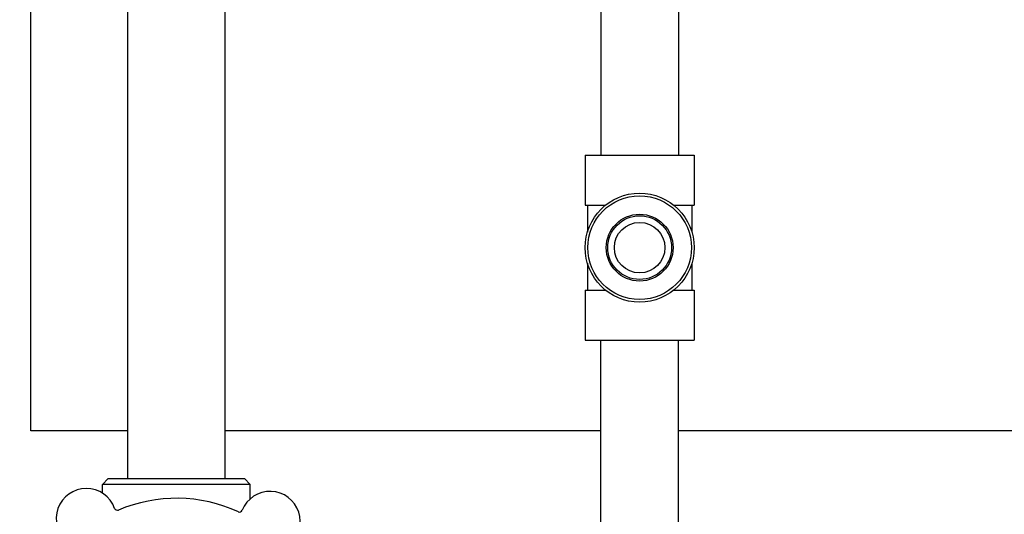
# Model space of a CAD drawing. Header units: inches. Extents: x 24 to 1128, y -69 to 748.
# Tile 28 of 256: x 109.3 to 119.92, y 207.64 to 212.99. Entities that reach past the tile are written whole.
import ezdxf

# ---------------------------------------------------------------- set-up
doc = ezdxf.new("R2010")
doc.units = ezdxf.units.IN
doc.header["$LTSCALE"] = 32
doc.header["$MEASUREMENT"] = 0
doc.layers.add('Dimension (ANSI)', color=7, linetype='Continuous', lineweight=25)
doc.layers.add('Visible (ANSI)', color=7, linetype='Continuous', lineweight=30)
doc.styles.add('Note Text (ANSI)', font='tahoma.ttf')
doc.dimstyles.new('SB Fraction-16 (ANSI)', dxfattribs={"dimscale": 32, "dimtxt": 0.125, "dimasz": 0.098425, "dimexe": 0.125, "dimexo": 0.0625, "dimgap": 0.031496, "dimtad": 0, "dimtih": 1, "dimtoh": 1, "dimdec": 4, "dimrnd": 1e-08, "dimzin": 0, "dimdsep": 46, "dimlunit": 5, "dimtxsty": 'Note Text (ANSI)', "dimcen": 0.09, "dimdle": 0.393701, "dimclrd": 256, "dimclre": 256, "dimclrt": 256, "dimadec": 0, "dimazin": 3, "dimtfac": 0.96, "dimtofl": 0, "dimtmove": 0, "dimatfit": 3, "dimfxl": 1, "dimfrac": 2, "dimtolj": 1, "dimtzin": 12, "dimlwd": -1, "dimlwe": -1, "dimarcsym": 0})

# ---------------------------------------------------------------- blocks, each defined once
blk = doc.blocks.new('*D15')
at = {"layer": 'Defpoints', "color": 0, "transparency": 16777216}
for p in [(152.29, 475.484), (60.957, 155.772), (120.165, 155.772)]:
    blk.add_point(p, dxfattribs=at)
at = {"layer": 'Dimension (ANSI)', "transparency": 16777216}
for p, q in [((150.29, 475.484), (56.957, 475.484)), ((60.957, 472.334), (60.957, 338.161)), ((60.957, 158.922), (60.957, 331.095)), ((118.165, 155.772), (56.957, 155.772))]:
    blk.add_line(p, q, dxfattribs=at)
for points in [[(60.432, 472.334), (61.482, 472.334), (60.957, 475.484)], [(60.432, 158.922), (61.482, 158.922), (60.957, 155.772)]]:
    blk.add_solid(points, dxfattribs=at)
at = {"layer": 'Dimension (ANSI)', "transparency": 16777216, "insert": (48.754, 337.153), "char_height": 4, "attachment_point": 1, "style": 'Note Text (ANSI)'}
blk.add_mtext('\\A1;319 11/16', dxfattribs=at)

msp = doc.modelspace()

# ---------------------------------------------------------------- linework, layer by layer
at = {"layer": 'Visible (ANSI)'}
for p, q in [((109.41537, 208.54617), (109.41537, 223.2142)), ((111.51111, 222.06163), (111.51111, 208.02808)), ((110.46111, 221.78549), (110.46111, 208.02808)), ((115.56611, 213.87508), (115.56611, 211.52358)), ((116.40611, 213.87508), (116.40611, 211.52358)), ((115.39761, 211.52358), (116.57461, 211.52358)), ((115.39761, 211.52358), (115.39761, 210.98258)), ((116.57461, 211.52358), (116.57461, 210.98258)), ((115.39761, 210.98258), (115.6178, 210.98258)), ((115.42236, 210.98258), (115.42236, 210.69245)), ((116.35442, 210.98258), (116.57461, 210.98258)), ((116.54986, 210.98258), (116.54986, 210.69245)), ((115.42236, 210.3547), (115.42236, 210.06458)), ((116.54986, 210.3547), (116.54986, 210.06458)), ((115.39761, 210.06458), (115.6178, 210.06458)), ((115.39761, 210.06458), (115.39761, 209.52358)), ((116.35442, 210.06458), (116.57461, 210.06458)), ((116.57461, 210.06458), (116.57461, 209.52358)), ((115.39761, 209.52358), (116.57461, 209.52358)), ((115.56611, 207.23458), (115.56611, 209.52358)), ((116.40611, 207.23458), (116.40611, 209.52358)), ((110.46111, 208.54617), (109.41537, 208.54617)), ((115.56611, 208.54617), (111.51111, 208.54617)), ((121.56611, 208.54617), (116.40611, 208.54617)), ((110.25111, 208.02808), (110.18861, 207.96558)), ((111.78361, 207.96558), (110.18861, 207.96558)), ((110.18861, 207.87065), (110.18861, 207.96558)), ((110.25111, 208.02808), (111.72111, 208.02808)), ((111.72111, 208.02808), (111.78361, 207.96558)), ((111.78361, 207.80909), (111.78361, 207.96558))]:
    msp.add_line(p, q, dxfattribs=at)
for radius in [0.5885, 0.56, 0.36065, 0.34397, 0.273]:
    msp.add_circle((115.98611, 210.52358), radius, dxfattribs=at)
for centre, radius, start, end in [((110.01519, 207.59579), 0.325, 20.005999, 230.243294), ((111.99874, 207.56548), 0.325, 308.005999, 158.243294), ((110.98611, 206.21558), 1.6, 65.258363, 112.99093), ((110.34995, 207.71767), 0.03125, 200.005999, 292.953543), ((111.66786, 207.69753), 0.03125, 245.29575, 338.243294)]:
    msp.add_arc(centre, radius, start, end, dxfattribs=at)

# ---------------------------------------------------------------- dimensions: what is measured, and where the dimension line sits
at = {"layer": 'Dimension (ANSI)'}
dim = msp.add_linear_dim(base=(60.95681, 155.77197), p1=(152.29037, 475.48367), p2=(120.16537, 155.77197), angle=270, dimstyle='SB Fraction-16 (ANSI)', override={"dimgap": 0.031496, "dimdec": 4, "dimtol": 0, "dimlim": 0, "dimtp": 0, "dimtm": 0, "dimtdec": 2, "dimatfit": 1}, dxfattribs=at)
dim.commit()
dim.dimension.update_dxf_attribs({"geometry": '*D15', "text_midpoint": (60.95681, 334.62782), "dimtype": 160})

doc.saveas('drawing.dxf')
